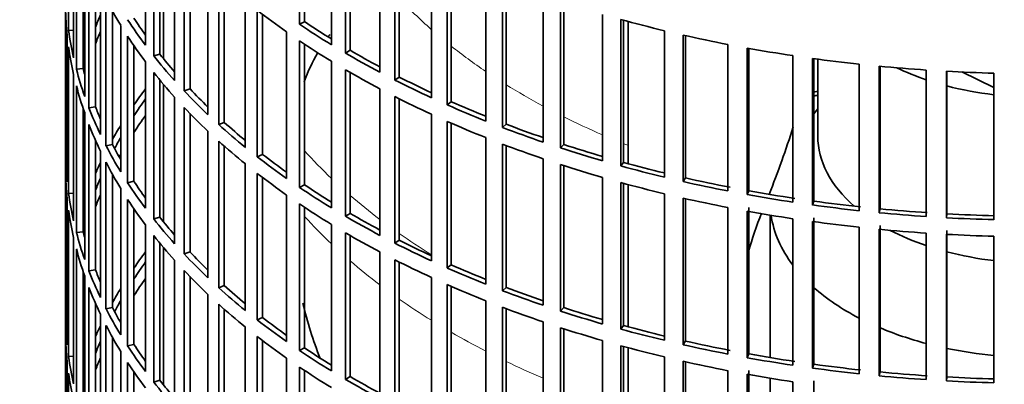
# Model space of a CAD drawing. Header units: millimetres. Extents: x 402 to 1276, y -1884 to 1700.
# Tile 4 of 23: x 977 to 1122, y -1631 to -1578. Entities that reach past the tile are written whole.
import ezdxf

# ---------------------------------------------------------------- set-up
doc = ezdxf.new("R2010")
doc.units = ezdxf.units.MM
for name, color, linetype in [('VSI184-254_GIUNT', 7, 'Continuous'), ('VSI344-454_FILTR', 7, 'Continuous'), ('VSI344-454_SUPPO', 7, 'Continuous')]:
    doc.layers.add(name, color=color, linetype=linetype)

# ---------------------------------------------------------------- blocks, each defined once
blk = doc.blocks.new('SE4')
at = {"layer": 'VSI184-254_GIUNT', "color": 7, "linetype": 'Continuous', "lineweight": 35}
for p, q in [((1094.43, -1583.33), (1094.43, -1594.7)), ((1094.43, -1590.69), (1093.87, -1591.41)), ((1087.43, -1606.37), (1087.43, -1627.41)), ((1087.43, -1630.46), (1087.43, -1651.5))]:
    blk.add_line(p, q, dxfattribs=at)
for centre, major_axis, start_param, end_param in [((1126.93, -1570.2), (-32.5, 0), 0.875493, 1.038932), ((1126.93, -1570.2), (-32.5, 0), 1.14425, 1.369498), ((1126.93, -1594.7), (-32.5, 0), 0, 0.584062), ((1126.93, -1604.6), (39.5, 0), 3.220457, 3.555729), ((1126.93, -1594.7), (-32.5, 0), 0.835386, 1.038932), ((1126.93, -1594.7), (-32.5, 0), 1.14425, 1.369498), ((1126.93, -1604.6), (39.5, 0), 3.720726, 3.98088), ((1126.93, -1604.6), (39.5, 0), 4.081192, 4.281952), ((1126.93, -1604.6), (39.5, 0), 4.365036, 4.547129)]:
    blk.add_ellipse(centre, major_axis=major_axis, ratio=0.57735, start_param=start_param, end_param=end_param, dxfattribs=at)
at = {"layer": 'VSI344-454_FILTR', "color": 7, "linetype": 'Continuous', "lineweight": 35}
for p, q in [((983.43, -1489.78), (983.43, -1729.83)), ((1017.96, -1578.18), (1017.96, -1556.55)), ((1018.71, -1577.8), (1018.71, -1557.04)), ((983.89, -1579.08), (983.89, -1557.45)), ((995.23, -1581.27), (995.23, -1559.63)), ((1022.67, -1581.2), (1022.67, -1559.57)), ((984.62, -1583.12), (984.62, -1561.49)), ((996.45, -1582.84), (996.45, -1561.21)), ((1024.74, -1582.44), (1024.74, -1560.8)), ((1025.44, -1582.03), (1025.44, -1561.21)), ((985.04, -1584.83), (985.04, -1563.19)), ((997.35, -1582.59), (997.35, -1562.32)), ((1029.8, -1585.26), (1029.8, -1563.63)), ((999.53, -1586.49), (999.53, -1564.86)), ((1032.02, -1586.42), (1032.02, -1564.78)), ((1032.66, -1585.97), (1032.66, -1565.1)), ((986.02, -1584.73), (986.02, -1566.5)), ((986.26, -1588.83), (986.26, -1567.19)), ((1000.93, -1588.01), (1000.93, -1566.38)), ((1001.8, -1587.72), (1001.8, -1567.28)), ((1037.41, -1589.03), (1037.41, -1567.39)), ((986.88, -1590.51), (986.88, -1568.88)), ((1039.76, -1590.09), (1039.76, -1568.45)), ((1040.35, -1589.62), (1040.35, -1568.71)), ((1004.45, -1591.53), (1004.45, -1569.89)), ((987.85, -1590.37), (987.85, -1571.22)), ((1006.03, -1592.99), (1006.03, -1571.35)), ((1045.45, -1592.47), (1045.45, -1570.84)), ((1047.92, -1593.44), (1047.92, -1571.8)), ((988.58, -1594.45), (988.58, -1572.82)), ((1006.86, -1592.67), (1006.86, -1572.09)), ((1048.45, -1592.95), (1048.45, -1572)), ((989.4, -1596.11), (989.4, -1574.47)), ((1009.96, -1596.36), (1009.96, -1574.72)), ((1053.89, -1595.59), (1053.89, -1573.95)), ((1056.47, -1596.45), (1056.47, -1574.81)), ((983.43, -1597.39), (983.43, -1575.76)), ((990.36, -1595.93), (990.36, -1576.24)), ((1011.72, -1597.75), (1011.72, -1576.11)), ((1056.94, -1595.94), (1056.94, -1574.96)), ((1012.5, -1597.4), (1012.5, -1576.72)), ((1062.68, -1598.36), (1062.68, -1576.72)), ((1065.36, -1599.11), (1065.36, -1577.47)), ((1065.77, -1598.58), (1065.77, -1577.59)), ((984.62, -1579.04), (983.89, -1579.08)), ((991.58, -1599.97), (991.58, -1578.34)), ((1018.71, -1577.8), (1017.96, -1578.18)), ((1071.79, -1600.76), (1071.79, -1579.13)), ((983.68, -1601.45), (983.68, -1579.82)), ((992.6, -1601.59), (992.6, -1579.95)), ((1016.05, -1600.95), (1016.05, -1579.32)), ((1017.96, -1602.27), (1017.96, -1580.63)), ((1074.56, -1601.41), (1074.56, -1579.77)), ((1074.9, -1600.87), (1074.9, -1579.85)), ((983.89, -1603.17), (983.89, -1581.53)), ((993.53, -1601.37), (993.53, -1581.34)), ((1018.71, -1601.88), (1018.71, -1581.13)), ((1025.44, -1582.03), (1024.74, -1582.44)), ((1081.17, -1602.8), (1081.17, -1581.16)), ((1084, -1603.33), (1084, -1581.69)), ((1084.28, -1602.77), (1084.28, -1581.74)), ((997.35, -1582.59), (996.45, -1582.84)), ((1090.77, -1604.45), (1090.77, -1582.81)), ((1093.66, -1604.87), (1093.66, -1583.23)), ((1093.87, -1604.3), (1093.87, -1583.26)), ((986.02, -1584.73), (985.04, -1584.83)), ((995.23, -1605.36), (995.23, -1583.72)), ((1022.67, -1605.29), (1022.67, -1583.65)), ((1024.74, -1606.53), (1024.74, -1584.89)), ((1100.54, -1605.71), (1100.54, -1584.07)), ((1103.48, -1606.01), (1103.48, -1584.37)), ((1103.62, -1605.44), (1103.62, -1584.39)), ((1110.44, -1606.57), (1110.44, -1584.94)), ((984.62, -1607.21), (984.62, -1585.57)), ((996.45, -1606.93), (996.45, -1585.29)), ((997.35, -1606.68), (997.35, -1586.4)), ((1025.44, -1606.11), (1025.44, -1585.3)), ((1032.66, -1585.97), (1032.02, -1586.42)), ((1113.41, -1606.75), (1113.41, -1585.12)), ((1113.48, -1606.18), (1113.48, -1585.12)), ((1120.43, -1607.04), (1120.43, -1585.4)), ((985.04, -1608.92), (985.04, -1587.28)), ((1001.8, -1587.72), (1000.93, -1588.01)), ((1029.8, -1609.35), (1029.8, -1587.71)), ((999.53, -1610.58), (999.53, -1588.94)), ((1032.02, -1610.5), (1032.02, -1588.86)), ((1032.66, -1610.06), (1032.66, -1589.19)), ((986.02, -1608.82), (986.02, -1590.59)), ((987.85, -1590.37), (986.88, -1590.51)), ((1000.93, -1612.1), (1000.93, -1590.46)), ((1040.35, -1589.62), (1039.76, -1590.09)), ((986.26, -1612.92), (986.26, -1591.28)), ((1001.8, -1611.81), (1001.8, -1591.37)), ((1037.41, -1613.11), (1037.41, -1591.48)), ((986.88, -1614.6), (986.88, -1592.96)), ((1006.86, -1592.67), (1006.03, -1592.99)), ((1039.76, -1614.17), (1039.76, -1592.54)), ((1040.35, -1613.71), (1040.35, -1592.79)), ((1048.45, -1592.95), (1047.92, -1593.44)), ((1004.45, -1615.62), (1004.45, -1593.98)), ((1045.45, -1616.56), (1045.45, -1594.92)), ((987.85, -1614.46), (987.85, -1595.31)), ((990.36, -1595.93), (989.4, -1596.11)), ((1006.03, -1617.08), (1006.03, -1595.44)), ((1006.86, -1616.76), (1006.86, -1596.18)), ((1047.92, -1617.52), (1047.92, -1595.89)), ((1048.45, -1617.03), (1048.45, -1596.09)), ((1056.94, -1595.94), (1056.47, -1596.45)), ((983.68, -1597.39), (983.43, -1597.39)), ((988.58, -1618.54), (988.58, -1596.9)), ((1012.5, -1597.4), (1011.72, -1597.75)), ((1053.89, -1619.68), (1053.89, -1598.04)), ((989.4, -1620.2), (989.4, -1598.56)), ((1009.96, -1620.45), (1009.96, -1598.81)), ((1056.47, -1620.54), (1056.47, -1598.9)), ((1056.94, -1620.03), (1056.94, -1599.05)), ((1065.77, -1598.58), (1065.36, -1599.11)), ((983.43, -1621.48), (983.43, -1599.84)), ((990.36, -1620.02), (990.36, -1600.33)), ((1011.72, -1621.84), (1011.72, -1600.2)), ((1012.5, -1621.48), (1012.5, -1600.81)), ((1062.68, -1622.44), (1062.68, -1600.81)), ((1074.9, -1600.87), (1074.56, -1601.41)), ((991.58, -1624.06), (991.58, -1602.42)), ((993.53, -1601.37), (992.6, -1601.59)), ((1018.71, -1601.88), (1017.96, -1602.27)), ((1065.36, -1623.2), (1065.36, -1601.56)), ((1065.77, -1622.67), (1065.77, -1601.67)), ((983.68, -1625.54), (983.68, -1603.9)), ((984.62, -1603.13), (983.89, -1603.17)), ((1016.05, -1625.04), (1016.05, -1603.4)), ((1071.79, -1624.85), (1071.79, -1603.21)), ((1074.56, -1625.5), (1074.56, -1603.86)), ((1084.28, -1602.77), (1084, -1603.33)), ((992.6, -1625.68), (992.6, -1604.04)), ((1017.96, -1626.36), (1017.96, -1604.72)), ((1018.71, -1625.97), (1018.71, -1605.22)), ((1074.9, -1624.95), (1074.9, -1603.94)), ((1081.17, -1626.88), (1081.17, -1605.25)), ((1084.28, -1626.86), (1084.28, -1605.22)), ((1093.87, -1604.3), (1093.66, -1604.87)), ((983.89, -1627.26), (983.89, -1605.62)), ((993.53, -1625.46), (993.53, -1605.43)), ((997.35, -1606.68), (996.45, -1606.93)), ((1025.44, -1606.11), (1024.74, -1606.53)), ((1084, -1627.42), (1084, -1605.78)), ((1093.87, -1628.39), (1093.87, -1606.75)), ((1103.62, -1605.44), (1103.48, -1606.01)), ((1113.48, -1606.18), (1113.41, -1606.75)), ((995.23, -1629.44), (995.23, -1607.81)), ((1022.67, -1629.38), (1022.67, -1607.74)), ((1090.77, -1628.54), (1090.77, -1606.9)), ((1093.66, -1628.95), (1093.66, -1607.32)), ((1100.54, -1629.8), (1100.54, -1608.16)), ((1103.62, -1629.52), (1103.62, -1607.89)), ((984.62, -1631.3), (984.62, -1609.66)), ((986.02, -1608.82), (985.04, -1608.92)), ((996.45, -1631.02), (996.45, -1609.38)), ((1024.74, -1630.62), (1024.74, -1608.98)), ((1025.44, -1630.2), (1025.44, -1609.38)), ((1103.48, -1630.1), (1103.48, -1608.46)), ((1110.44, -1630.66), (1110.44, -1609.02)), ((1113.41, -1630.84), (1113.41, -1609.2)), ((1113.48, -1630.27), (1113.48, -1608.63)), ((1120.43, -1631.12), (1120.43, -1609.49)), ((997.35, -1630.76), (997.35, -1610.49)), ((1032.66, -1610.06), (1032.02, -1610.5)), ((985.04, -1633), (985.04, -1611.37)), ((1001.8, -1611.81), (1000.93, -1612.1)), ((1029.8, -1633.44), (1029.8, -1611.8)), ((999.53, -1634.67), (999.53, -1613.03)), ((1032.02, -1634.59), (1032.02, -1612.95)), ((1032.66, -1634.15), (1032.66, -1613.28)), ((1040.35, -1613.71), (1039.76, -1614.17)), ((986.02, -1632.9), (986.02, -1614.67)), ((986.26, -1637), (986.26, -1615.37)), ((987.85, -1614.46), (986.88, -1614.6)), ((1000.93, -1636.19), (1000.93, -1614.55)), ((1001.8, -1635.9), (1001.8, -1615.45)), ((1006.86, -1616.76), (1006.03, -1617.08)), ((1037.41, -1637.2), (1037.41, -1615.56)), ((1039.76, -1638.26), (1039.76, -1616.62)), ((1040.35, -1637.79), (1040.35, -1616.88)), ((986.88, -1638.69), (986.88, -1617.05)), ((1004.45, -1639.7), (1004.45, -1618.07)), ((1048.45, -1617.03), (1047.92, -1617.52)), ((987.85, -1638.55), (987.85, -1619.4)), ((1006.03, -1641.16), (1006.03, -1619.53)), ((1045.45, -1640.65), (1045.45, -1619.01)), ((988.58, -1642.63), (988.58, -1620.99)), ((990.36, -1620.02), (989.4, -1620.2)), ((1006.86, -1640.84), (1006.86, -1620.27)), ((1047.92, -1641.61), (1047.92, -1619.97)), ((1048.45, -1641.12), (1048.45, -1620.17)), ((1056.94, -1620.03), (1056.47, -1620.54)), ((983.68, -1621.48), (983.43, -1621.48)), ((989.4, -1644.28), (989.4, -1622.65)), ((1012.5, -1621.48), (1011.72, -1621.84)), ((1053.89, -1643.76), (1053.89, -1622.13)), ((1065.77, -1622.67), (1065.36, -1623.2)), ((983.43, -1645.57), (983.43, -1623.93)), ((1009.96, -1644.53), (1009.96, -1622.89)), ((1056.47, -1644.62), (1056.47, -1622.99)), ((1056.94, -1644.11), (1056.94, -1623.14)), ((990.36, -1644.1), (990.36, -1624.42)), ((993.53, -1625.46), (992.6, -1625.68)), ((1011.72, -1645.93), (1011.72, -1624.29)), ((1012.5, -1645.57), (1012.5, -1624.89)), ((1062.68, -1646.53), (1062.68, -1624.89)), ((1065.36, -1647.28), (1065.36, -1625.65)), ((1074.9, -1624.95), (1074.56, -1625.5)), ((991.58, -1648.15), (991.58, -1626.51)), ((1018.71, -1625.97), (1017.96, -1626.36)), ((1065.77, -1646.76), (1065.77, -1625.76)), ((1084.28, -1626.86), (1084, -1627.42)), ((983.68, -1649.63), (983.68, -1627.99)), ((984.62, -1627.21), (983.89, -1627.26)), ((992.6, -1649.76), (992.6, -1628.13)), ((1016.05, -1649.13), (1016.05, -1627.49)), ((1071.79, -1648.94), (1071.79, -1627.3)), ((1074.56, -1649.58), (1074.56, -1627.94)), ((1074.9, -1649.04), (1074.9, -1628.02)), ((1093.87, -1628.39), (1093.66, -1628.95)), ((983.89, -1651.34), (983.89, -1629.71)), ((993.53, -1649.55), (993.53, -1629.51)), ((1017.96, -1650.44), (1017.96, -1628.81)), ((1018.71, -1650.06), (1018.71, -1629.3)), ((1081.17, -1650.97), (1081.17, -1629.33)), ((1084, -1651.5), (1084, -1629.87)), ((1084.28, -1650.95), (1084.28, -1629.31)), ((1103.62, -1629.52), (1103.48, -1630.1)), ((997.35, -1630.76), (996.45, -1631.02)), ((1025.44, -1630.2), (1024.74, -1630.62)), ((1090.77, -1652.62), (1090.77, -1630.99)), ((1093.87, -1652.47), (1093.87, -1630.84)), ((1113.48, -1630.27), (1113.41, -1630.84))]:
    blk.add_line(p, q, dxfattribs=at)
for centre, major_axis, start_param, end_param in [((1126.93, -1489.78), (143.5, 0), 2.974441, 5.121903), ((1126.93, -1550.81), (-143.5, 0), 0.289645, 0.338674), ((1126.93, -1574.9), (-143.5, 0), 0.010392, 0.059421), ((1126.93, -1526.72), (-143.5, 0), 0.63871, 0.68774), ((1126.93, -1596.53), (-142.5, 0), -0.242088, -0.219659), ((1126.93, -1548.36), (-143.5, 0), 0.359458, 0.408487), ((1126.93, -1548.36), (-142.5, 0), 0.359286, 0.391958), ((1126.93, -1502.64), (-143.5, 0), 1.127403, 1.176432), ((1126.93, -1572.45), (-143.5, 0), 0.080205, 0.129234), ((1126.93, -1524.27), (-143.5, 0), 0.708524, 0.757553), ((1126.93, -1524.27), (-142.5, 0), 0.708352, 0.750104), ((1126.93, -1596.53), (-143.5, 0), -0.199048, -0.190533), ((1126.93, -1598.98), (-142.5, 0), -0.242088, -0.219659), ((1126.93, -1550.81), (-143.5, 0), 0.359458, 0.408487), ((1126.93, -1526.72), (-143.5, 0), 0.708524, 0.757553), ((1126.93, -1502.64), (-143.5, 0), 1.197216, 1.246245), ((1126.93, -1574.9), (-143.5, 0), 0.080205, 0.129234), ((1126.93, -1524.27), (-142.5, 0), 0.778165, 0.820895), ((1126.93, -1502.64), (-143.5, 0), 1.267029, 1.316058), ((1126.93, -1596.53), (-142.5, 0), -0.160582, -0.149846), ((1126.93, -1548.36), (-143.5, 0), 0.429271, 0.4783), ((1126.93, -1548.36), (-142.5, 0), 0.429099, 0.464583), ((1126.93, -1524.27), (-143.5, 0), 0.778337, 0.827366), ((1126.93, -1502.64), (-143.5, 0), 1.336842, 1.385871), ((1126.93, -1572.45), (-143.5, 0), 0.150018, 0.199048), ((1126.93, -1572.45), (-142.5, 0), 0.149846, 0.160582), ((1126.93, -1526.72), (-143.5, 0), 0.778337, 0.827366), ((1126.93, -1502.64), (-143.5, 0), 1.406655, 1.455685), ((1126.93, -1550.81), (-143.5, 0), 0.429271, 0.4783), ((1126.93, -1524.27), (-143.5, 0), 0.84815, 0.897179), ((1126.93, -1524.27), (-142.5, 0), 0.847978, 0.891566), ((1126.93, -1502.64), (-143.5, 0), 1.476469, 1.525498), ((1126.93, -1574.9), (-143.5, 0), 0.150018, 0.199048), ((1126.93, -1620.62), (-143.5, 0), -0.408487, -0.377404), ((1126.93, -1548.36), (-142.5, 0), 0.498912, 0.536508), ((1126.93, -1620.62), (-142.5, 0), -0.391958, -0.359286), ((1126.93, -1548.36), (-143.5, 0), 0.499084, 0.548113), ((1126.93, -1526.72), (-143.5, 0), 0.84815, 0.897179), ((1126.93, -1668.79), (-143.5, 0), -1.342333, -1.336842), ((1126.93, -1668.79), (-142.5, 0), -1.340701, -1.33667), ((1126.93, -1572.45), (-143.5, 0), 0.219831, 0.268861), ((1126.93, -1572.45), (-142.5, 0), 0.219659, 0.242088), ((1126.93, -1550.81), (-143.5, 0), 0.499084, 0.548113), ((1126.93, -1524.27), (-143.5, 0), 0.917963, 0.966992), ((1126.93, -1524.27), (-142.5, 0), 0.917791, 0.962144), ((1126.93, -1623.07), (-142.5, 0), -0.391958, -0.359286), ((1126.93, -1574.9), (-143.5, 0), 0.219831, 0.268861), ((1126.93, -1620.62), (-143.5, 0), -0.338674, -0.312019), ((1126.93, -1548.36), (-143.5, 0), 0.568897, 0.617927), ((1126.93, -1548.36), (-142.5, 0), 0.568725, 0.607984), ((1126.93, -1526.72), (-143.5, 0), 0.917963, 0.966992), ((1126.93, -1524.27), (-143.5, 0), 0.987776, 1.036806), ((1126.93, -1524.27), (-142.5, 0), 0.987604, 1.032651), ((1126.93, -1620.62), (-142.5, 0), -0.318152, -0.297119), ((1126.93, -1572.45), (-143.5, 0), 0.289645, 0.338674), ((1126.93, -1572.45), (-142.5, 0), 0.289473, 0.318152), ((1126.93, -1550.81), (-143.5, 0), 0.568897, 0.617927), ((1126.93, -1526.72), (-143.5, 0), 0.987776, 1.036806), ((1126.93, -1524.27), (-143.5, 0), 1.057589, 1.106619), ((1126.93, -1524.27), (-142.5, 0), 1.057417, 1.103102), ((1126.93, -1596.53), (-143.5, 0), 0.010392, 0.059421), ((1126.93, -1623.07), (-142.5, 0), -0.318152, -0.312726), ((1126.93, -1548.36), (-143.5, 0), 0.63871, 0.68774), ((1126.93, -1548.36), (-142.5, 0), 0.638538, 0.679153), ((1126.93, -1620.62), (-143.5, 0), -0.268861, -0.248955), ((1126.93, -1574.9), (-143.5, 0), 0.289645, 0.338674), ((1126.93, -1526.72), (-143.5, 0), 1.057589, 1.106619), ((1126.93, -1524.27), (-143.5, 0), 1.127403, 1.176432), ((1126.93, -1524.27), (-142.5, 0), 1.127231, 1.17351), ((1126.93, -1598.98), (-143.5, 0), 0.010392, 0.059421), ((1126.93, -1620.62), (-142.5, 0), -0.242088, -0.219659), ((1126.93, -1550.81), (-143.5, 0), 0.63871, 0.68774), ((1126.93, -1524.27), (-142.5, 0), 1.197044, 1.246417), ((1126.93, -1572.45), (-143.5, 0), 0.359458, 0.408487), ((1126.93, -1572.45), (-142.5, 0), 0.359286, 0.391958), ((1126.93, -1548.36), (-143.5, 0), 0.708524, 0.757553), ((1126.93, -1548.36), (-142.5, 0), 0.708352, 0.750104), ((1126.93, -1526.72), (-143.5, 0), 1.127403, 1.176432), ((1126.93, -1524.27), (-143.5, 0), 1.197216, 1.246245), ((1126.93, -1596.53), (-143.5, 0), 0.080205, 0.129234), ((1126.93, -1623.07), (-142.5, 0), -0.242088, -0.219659), ((1126.93, -1526.72), (-143.5, 0), 1.197216, 1.246245), ((1126.93, -1524.27), (-143.5, 0), 1.267029, 1.316058), ((1126.93, -1524.27), (-142.5, 0), 1.266857, 1.31623), ((1126.93, -1620.62), (-143.5, 0), -0.199048, -0.190533), ((1126.93, -1574.9), (-143.5, 0), 0.359458, 0.408487), ((1126.93, -1550.81), (-143.5, 0), 0.708524, 0.757553), ((1126.93, -1524.27), (-143.5, 0), 1.336842, 1.385871), ((1126.93, -1524.27), (-142.5, 0), 1.33667, 1.386044), ((1126.93, -1598.98), (-143.5, 0), 0.080205, 0.129234), ((1126.93, -1572.45), (-142.5, 0), 0.429099, 0.464583), ((1126.93, -1548.36), (-143.5, 0), 0.778337, 0.827366), ((1126.93, -1548.36), (-142.5, 0), 0.778165, 0.820895), ((1126.93, -1526.72), (-143.5, 0), 1.267029, 1.316058), ((1126.93, -1524.27), (-143.5, 0), 1.406655, 1.455685), ((1126.93, -1524.27), (-142.5, 0), 1.406483, 1.455857), ((1126.93, -1524.27), (-143.5, 0), 1.476469, 1.525498), ((1126.93, -1524.27), (-142.5, 0), 1.476296, 1.52567), ((1126.93, -1620.62), (-142.5, 0), -0.160582, -0.149846), ((1126.93, -1572.45), (-143.5, 0), 0.429271, 0.4783), ((1126.93, -1526.72), (-143.5, 0), 1.336842, 1.385871), ((1126.93, -1596.53), (-143.5, 0), 0.150018, 0.199048), ((1126.93, -1596.53), (-142.5, 0), 0.149846, 0.160582), ((1126.93, -1574.9), (-143.5, 0), 0.429271, 0.4783), ((1126.93, -1550.81), (-143.5, 0), 0.778337, 0.827366), ((1126.93, -1526.72), (-143.5, 0), 1.406655, 1.455685), ((1126.93, -1526.72), (-143.5, 0), 1.476469, 1.525498), ((1126.93, -1548.36), (-143.5, 0), 0.84815, 0.897179), ((1126.93, -1548.36), (-142.5, 0), 0.847978, 0.891566), ((1126.93, -1598.98), (-143.5, 0), 0.150018, 0.199048), ((1126.93, -1644.71), (-143.5, 0), -0.408487, -0.377404), ((1126.93, -1572.45), (-143.5, 0), 0.499084, 0.548113), ((1126.93, -1572.45), (-142.5, 0), 0.498912, 0.536508), ((1126.93, -1644.71), (-142.5, 0), -0.391958, -0.359286), ((1126.93, -1550.81), (-143.5, 0), 0.84815, 0.897179), ((1126.93, -1548.36), (-142.5, 0), 0.917791, 0.962144), ((1126.93, -1596.53), (-143.5, 0), 0.219831, 0.268861), ((1126.93, -1596.53), (-142.5, 0), 0.219659, 0.242088), ((1126.93, -1574.9), (-143.5, 0), 0.499084, 0.548113), ((1126.93, -1548.36), (-143.5, 0), 0.917963, 0.966992), ((1126.93, -1647.16), (-142.5, 0), -0.391958, -0.359286), ((1126.93, -1572.45), (-142.5, 0), 0.568725, 0.607984), ((1126.93, -1550.81), (-143.5, 0), 0.917963, 0.966992), ((1126.93, -1598.98), (-143.5, 0), 0.219831, 0.268861), ((1126.93, -1644.71), (-143.5, 0), -0.338674, -0.312019), ((1126.93, -1572.45), (-143.5, 0), 0.568897, 0.617927), ((1126.93, -1548.36), (-143.5, 0), 0.987776, 1.036806), ((1126.93, -1548.36), (-142.5, 0), 0.987604, 1.032651), ((1126.93, -1644.71), (-142.5, 0), -0.318152, -0.297119), ((1126.93, -1574.9), (-143.5, 0), 0.568897, 0.617927), ((1126.93, -1596.53), (-143.5, 0), 0.289645, 0.338674), ((1126.93, -1596.53), (-142.5, 0), 0.289473, 0.318152), ((1126.93, -1550.81), (-143.5, 0), 0.987776, 1.036806), ((1126.93, -1548.36), (-143.5, 0), 1.057589, 1.106619), ((1126.93, -1548.36), (-142.5, 0), 1.057417, 1.103102), ((1126.93, -1620.62), (-143.5, 0), 0.010392, 0.059421), ((1126.93, -1644.71), (-143.5, 0), -0.268861, -0.248955), ((1126.93, -1598.98), (-143.5, 0), 0.289645, 0.338674), ((1126.93, -1572.45), (-143.5, 0), 0.63871, 0.68774), ((1126.93, -1572.45), (-142.5, 0), 0.638538, 0.679153), ((1126.93, -1548.36), (-142.5, 0), 1.127231, 1.17351), ((1126.93, -1623.07), (-143.5, 0), 0.010392, 0.059421), ((1126.93, -1550.81), (-143.5, 0), 1.057589, 1.106619), ((1126.93, -1548.36), (-143.5, 0), 1.127403, 1.176432), ((1126.93, -1644.71), (-142.5, 0), -0.242088, -0.219659), ((1126.93, -1596.53), (-143.5, 0), 0.359458, 0.408487), ((1126.93, -1596.53), (-142.5, 0), 0.359286, 0.391958), ((1126.93, -1574.9), (-143.5, 0), 0.63871, 0.68774), ((1126.93, -1550.81), (-143.5, 0), 1.127403, 1.176432), ((1126.93, -1548.36), (-143.5, 0), 1.197216, 1.246245), ((1126.93, -1548.36), (-142.5, 0), 1.197044, 1.246417), ((1126.93, -1572.45), (-143.5, 0), 0.708524, 0.757553), ((1126.93, -1572.45), (-142.5, 0), 0.708352, 0.750104), ((1126.93, -1548.36), (-142.5, 0), 1.266857, 1.31623), ((1126.93, -1620.62), (-143.5, 0), 0.080205, 0.129234), ((1126.93, -1644.71), (-143.5, 0), -0.199048, -0.190533), ((1126.93, -1647.16), (-142.5, 0), -0.242088, -0.219659), ((1126.93, -1598.98), (-143.5, 0), 0.359458, 0.408487), ((1126.93, -1550.81), (-143.5, 0), 1.197216, 1.246245), ((1126.93, -1548.36), (-143.5, 0), 1.267029, 1.316058), ((1126.93, -1548.36), (-142.5, 0), 1.33667, 1.386044), ((1126.93, -1623.07), (-143.5, 0), 0.080205, 0.129234), ((1126.93, -1574.9), (-143.5, 0), 0.708524, 0.757553), ((1126.93, -1550.81), (-143.5, 0), 1.267029, 1.316058), ((1126.93, -1548.36), (-143.5, 0), 1.336842, 1.385871), ((1126.93, -1548.36), (-142.5, 0), 1.406483, 1.455857), ((1126.93, -1596.53), (-143.5, 0), 0.429271, 0.4783), ((1126.93, -1596.53), (-142.5, 0), 0.429099, 0.464583), ((1126.93, -1572.45), (-143.5, 0), 0.778337, 0.827366), ((1126.93, -1572.45), (-142.5, 0), 0.778165, 0.820895), ((1126.93, -1548.36), (-143.5, 0), 1.406655, 1.455685), ((1126.93, -1548.36), (-143.5, 0), 1.476469, 1.525498), ((1126.93, -1548.36), (-142.5, 0), 1.476296, 1.52567)]:
    blk.add_ellipse(centre, major_axis=major_axis, ratio=0.57735, start_param=start_param, end_param=end_param, dxfattribs=at)
at = {"layer": 'VSI344-454_SUPPO', "color": 7, "linetype": 'Continuous', "lineweight": 35}
for p, q in [((997.9, -1583.28), (997.9, -1562.98)), ((1066.45, -1598.77), (1066.45, -1577.77)), ((1115.67, -1585.23), (1120.43, -1587.54)), ((997.9, -1607.37), (997.9, -1587.07)), ((1066.45, -1622.85), (1066.45, -1601.85)), ((997.9, -1631.45), (997.9, -1611.15)), ((1066.45, -1646.94), (1066.45, -1625.94))]:
    blk.add_line(p, q, dxfattribs=at)
for centre, radius, start, end in [((1045.33, -1596.72), 28.53, 143.4102, 144.2456), ((1045.33, -1596.72), 28.53, 149.8113, 159.3783), ((948.32, -1548.12), 149.49, 338.3358, 342.3932), ((1140.45, -1627.49), 58.39, 158.4859, 164.357), ((1077.48, -1605.49), 60.63, 193.2256, 201.3404)]:
    blk.add_arc(centre, radius, start, end, dxfattribs=at)
at = {"layer": 'VSI344-454_SUPPO', "color": 4, "linetype": 'Continuous', "lineweight": 9}
for centre, major_axis, start_param, end_param in [((1126.93, -1545.12), (-106.99, 0), 0.492641, 0.579522), ((1126.93, -1545.12), (-106.99, 0), 0.627902, 0.705081), ((1126.93, -1545.12), (-106.99, 0), 0.747348, 0.819367), ((1126.93, -1545.12), (-106.99, 0), 0.857735, 0.926692), ((1126.93, -1545.12), (-106.99, 0), 0.962313, 0.96998), ((1126.93, -1564.36), (-122, 0), 0.479891, 0.546105), ((1126.93, -1564.36), (-122, 0), 0.588316, 0.649986), ((1126.93, -1574.04), (-122, 0), 0.479891, 0.546105), ((1126.93, -1564.36), (-122, 0), 0.687784, 0.746968), ((1126.93, -1574.04), (-122, 0), 0.588316, 0.649986), ((1126.93, -1574.04), (-122, 0), 0.687784, 0.746968), ((1126.93, -1574.04), (-122, 0), 0.781768, 0.839497), ((1126.93, -1574.04), (-122, 0), 0.872093, 0.928959)]:
    blk.add_ellipse(centre, major_axis=major_axis, ratio=0.57735, start_param=start_param, end_param=end_param, dxfattribs=at)

msp = doc.modelspace()

# ---------------------------------------------------------------- block references
msp.add_blockref('SE4', (0, 0))

doc.saveas('drawing.dxf')
